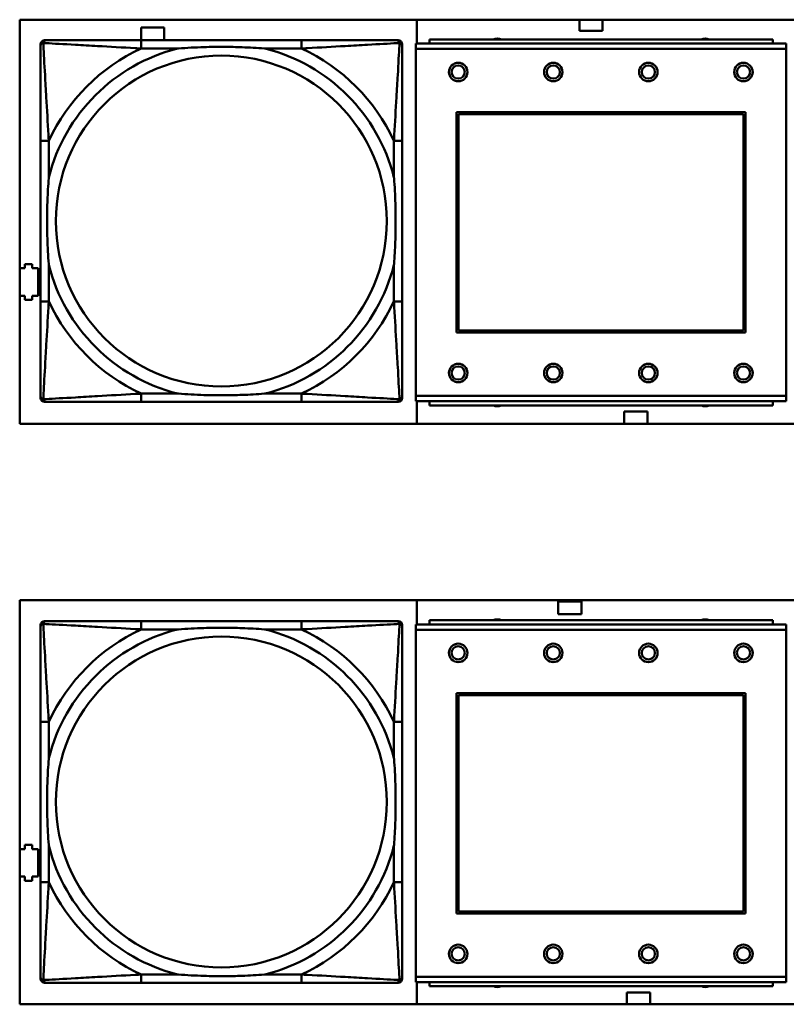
# Model space of a CAD drawing. Header units: inches. Extents: x 7.4 to 53, y 27.5 to 52.4.
# Tile 105 of 128: x 48.9 to 50.4, y 32.4 to 34.2. Entities that reach past the tile are written whole.
import ezdxf

# ---------------------------------------------------------------- set-up
doc = ezdxf.new("R2010")
doc.units = ezdxf.units.IN
doc.header["$MEASUREMENT"] = 0
doc.layers.add('Visible Edges(ANSI)', color=7, linetype='Continuous', lineweight=50)
doc.layers.add('Visible Tangent Edges(ANSI)', color=7, linetype='Continuous', lineweight=50)

msp = doc.modelspace()

# ---------------------------------------------------------------- linework, layer by layer
at = {"layer": 'Visible Edges(ANSI)'}
for p, q in [((48.9296, 33.4712), (48.9296, 34.2363)), ((48.9296, 34.2363), (51.1347, 34.2363)), ((49.6812, 34.1909), (49.6812, 34.2363)), ((49.9892, 34.2153), (49.9892, 34.2363)), ((50.0332, 34.2363), (50.0332, 34.2153)), ((49.1594, 34.1976), (49.1594, 34.2216)), ((49.1594, 34.2216), (49.2034, 34.2216)), ((49.2034, 34.2216), (49.2034, 34.1976)), ((50.0332, 34.2153), (49.9892, 34.2153)), ((48.9768, 34.1974), (48.9807, 34.1974)), ((49.2034, 34.1976), (49.1594, 34.1976)), ((49.4634, 34.1974), (49.1595, 34.1974)), ((49.6421, 34.1974), (49.6461, 34.1974)), ((50.3553, 34.1989), (49.7053, 34.1989)), ((49.7053, 34.1909), (49.7053, 34.1989)), ((50.3553, 34.1989), (50.3553, 34.1909)), ((48.9689, 33.5202), (48.9689, 34.1895)), ((49.654, 34.1895), (49.654, 34.1856)), ((50.3808, 34.1909), (49.6798, 34.1909)), ((49.6798, 34.1809), (49.6798, 34.1909)), ((49.6798, 34.1809), (49.6798, 33.5239)), ((50.3808, 34.1909), (50.3808, 34.1809)), ((50.3808, 33.5239), (50.3808, 34.1809)), ((49.7568, 33.6439), (49.7568, 34.0609)), ((49.7568, 34.0609), (50.3038, 34.0609)), ((49.7604, 34.0573), (50.3002, 34.0573)), ((49.7604, 33.6475), (49.7604, 34.0573)), ((50.3002, 34.0573), (50.3002, 33.6475)), ((50.3038, 34.0609), (50.3038, 33.6439)), ((48.9689, 34.0069), (48.9689, 33.7029)), ((49.654, 33.7029), (49.654, 34.0069)), ((48.9394, 33.7656), (48.9394, 33.7736)), ((48.9394, 33.7736), (48.9534, 33.7736)), ((48.9534, 33.7736), (48.9534, 33.7656)), ((48.9296, 33.7656), (48.9394, 33.7656)), ((48.9534, 33.7656), (48.9644, 33.7656)), ((48.9644, 33.7656), (48.9644, 33.7136)), ((48.9394, 33.7136), (48.9296, 33.7136)), ((48.9394, 33.7056), (48.9394, 33.7136)), ((48.9644, 33.7136), (48.9534, 33.7136)), ((48.9534, 33.7136), (48.9534, 33.7056)), ((48.9534, 33.7056), (48.9394, 33.7056)), ((50.3038, 33.6439), (49.7568, 33.6439)), ((50.3002, 33.6475), (49.7604, 33.6475)), ((49.6461, 33.5124), (48.9768, 33.5124)), ((49.1595, 33.5124), (49.4634, 33.5124)), ((49.654, 33.5242), (49.654, 33.5202)), ((49.6798, 33.5139), (49.6798, 33.5239)), ((49.6798, 33.5139), (50.3808, 33.5139)), ((49.6812, 33.4712), (49.6812, 33.5139)), ((49.7053, 33.5139), (49.7053, 33.5059)), ((50.3553, 33.5059), (50.3553, 33.5139)), ((50.3808, 33.5239), (50.3808, 33.5139)), ((50.3553, 33.5059), (49.7053, 33.5059)), ((50.0742, 33.4943), (50.1182, 33.4943)), ((50.0742, 33.4712), (50.0742, 33.4943)), ((50.1182, 33.4943), (50.1182, 33.4712)), ((51.1347, 33.4712), (48.9296, 33.4712)), ((48.9296, 32.3717), (48.9296, 33.1367)), ((48.9296, 33.1367), (51.1347, 33.1367)), ((49.6812, 33.0909), (49.6812, 33.1367)), ((49.9492, 33.1103), (49.9492, 33.1343)), ((49.9492, 33.1343), (49.9932, 33.1343)), ((49.9932, 33.1343), (49.9932, 33.1103)), ((48.9768, 33.0974), (48.9807, 33.0974)), ((49.4634, 33.0974), (49.1595, 33.0974)), ((49.6421, 33.0974), (49.6461, 33.0974)), ((50.3553, 33.0989), (49.7053, 33.0989)), ((49.7053, 33.0909), (49.7053, 33.0989)), ((49.9932, 33.1103), (49.9492, 33.1103)), ((50.3553, 33.0989), (50.3553, 33.0909)), ((48.9689, 32.4202), (48.9689, 33.0895)), ((49.654, 33.0895), (49.654, 33.0856)), ((50.3808, 33.0909), (49.6798, 33.0909)), ((49.6798, 33.0809), (49.6798, 33.0909)), ((49.6798, 33.0809), (49.6798, 32.4239)), ((50.3808, 33.0909), (50.3808, 33.0809)), ((50.3808, 32.4239), (50.3808, 33.0809)), ((49.7568, 32.5439), (49.7568, 32.9609)), ((49.7568, 32.9609), (50.3038, 32.9609)), ((49.7604, 32.9573), (50.3002, 32.9573)), ((49.7604, 32.5475), (49.7604, 32.9573)), ((50.3002, 32.9573), (50.3002, 32.5475)), ((50.3038, 32.9609), (50.3038, 32.5439)), ((48.9689, 32.9069), (48.9689, 32.6029)), ((49.654, 32.6029), (49.654, 32.9069)), ((48.9394, 32.6656), (48.9394, 32.6736)), ((48.9394, 32.6736), (48.9534, 32.6736)), ((48.9534, 32.6736), (48.9534, 32.6656)), ((48.9296, 32.6656), (48.9394, 32.6656)), ((48.9534, 32.6656), (48.9644, 32.6656)), ((48.9644, 32.6656), (48.9644, 32.6136)), ((48.9394, 32.6136), (48.9296, 32.6136)), ((48.9394, 32.6056), (48.9394, 32.6136)), ((48.9644, 32.6136), (48.9534, 32.6136)), ((48.9534, 32.6136), (48.9534, 32.6056)), ((48.9534, 32.6056), (48.9394, 32.6056)), ((50.3038, 32.5439), (49.7568, 32.5439)), ((50.3002, 32.5475), (49.7604, 32.5475)), ((49.6461, 32.4124), (48.9768, 32.4124)), ((49.1595, 32.4124), (49.4634, 32.4124)), ((49.654, 32.4242), (49.654, 32.4202)), ((49.6798, 32.4139), (49.6798, 32.4239)), ((49.6798, 32.4139), (50.3808, 32.4139)), ((49.6812, 32.3717), (49.6812, 32.4139)), ((49.7053, 32.4139), (49.7053, 32.4059)), ((50.3553, 32.4059), (50.3553, 32.4139)), ((50.3808, 32.4239), (50.3808, 32.4139)), ((50.3553, 32.4059), (49.7053, 32.4059)), ((50.0792, 32.3943), (50.1232, 32.3943)), ((50.0792, 32.3717), (50.0792, 32.3943)), ((50.1232, 32.3943), (50.1232, 32.3717)), ((51.1347, 32.3717), (48.9296, 32.3717))]:
    msp.add_line(p, q, dxfattribs=at)
for centre, radius in [((49.7598, 34.1372), 0.0175), ((49.7598, 34.1372), 0.0125), ((49.9398, 34.1372), 0.0175), ((49.9398, 34.1372), 0.0125), ((50.1198, 34.1372), 0.0175), ((50.1198, 34.1372), 0.0125), ((50.2998, 34.1372), 0.0175), ((50.2998, 34.1372), 0.0125), ((49.7598, 33.5672), 0.0175), ((49.9398, 33.5672), 0.0175), ((50.1198, 33.5672), 0.0175), ((50.2998, 33.5672), 0.0175), ((49.7598, 33.5672), 0.0125), ((49.9398, 33.5672), 0.0125), ((50.1198, 33.5672), 0.0125), ((50.2998, 33.5672), 0.0125), ((49.7598, 33.0372), 0.0175), ((49.7598, 33.0372), 0.0125), ((49.9398, 33.0372), 0.0175), ((49.9398, 33.0372), 0.0125), ((50.1198, 33.0372), 0.0175), ((50.1198, 33.0372), 0.0125), ((50.2998, 33.0372), 0.0175), ((50.2998, 33.0372), 0.0125), ((49.7598, 32.4672), 0.0175), ((49.9398, 32.4672), 0.0175), ((50.1198, 32.4672), 0.0175), ((50.2998, 32.4672), 0.0175), ((49.7598, 32.4672), 0.0125), ((49.9398, 32.4672), 0.0125), ((50.1198, 32.4672), 0.0125), ((50.2998, 32.4672), 0.0125)]:
    msp.add_circle(centre, radius, dxfattribs=at)
for centre, radius, start, end in [((48.9768, 34.1895), 0.00787, 90, 180), ((48.9807, 34.1856), 0.0118, 90, 180), ((49.6421, 34.1856), 0.0118, 0, 90), ((49.6461, 34.1895), 0.00787, 0, 90), ((49.8337, 34.1832), 0.0175, 63.5005, 116.4995), ((50.2274, 34.1832), 0.0175, 63.5005, 116.4995), ((48.9807, 33.5242), 0.0118, 180, 270), ((48.9768, 33.5202), 0.00787, 180, 270), ((49.6421, 33.5242), 0.0118, 270, 360), ((49.6461, 33.5202), 0.00787, 270, 0), ((49.8337, 33.5218), 0.0175, 245.4758, 294.5242), ((50.2274, 33.5218), 0.0175, 245.4758, 294.5242), ((48.9768, 33.0895), 0.00787, 90, 180), ((48.9807, 33.0856), 0.0118, 90, 180), ((49.6421, 33.0856), 0.0118, 0, 90), ((49.6461, 33.0895), 0.00787, 0, 90), ((49.8337, 33.0832), 0.0175, 63.5005, 116.4995), ((50.2274, 33.0832), 0.0175, 63.5005, 116.4995), ((48.9807, 32.4242), 0.0118, 180, 270), ((48.9768, 32.4202), 0.00787, 180, 270), ((49.6421, 32.4242), 0.0118, 270, 360), ((49.6461, 32.4202), 0.00787, 270, 0), ((49.8337, 32.4218), 0.0175, 245.4758, 294.5242), ((50.2274, 32.4218), 0.0175, 245.4758, 294.5242)]:
    msp.add_arc(centre, radius, start, end, dxfattribs=at)
for points, knots in [([(49.1595, 34.1974), (49.1559, 34.1974), (49.1523, 34.1974), (49.1487, 34.1974), (49.1155, 34.1974), (49.0818, 34.1974), (49.0509, 34.1974), (49.024, 34.1974), (48.9985, 34.1974), (48.985, 34.1974), (48.9834, 34.1974), (48.982, 34.1974), (48.9807, 34.1974)], [0, 0, 0, 0, 0.0272471, 0.0272471, 0.0272471, 0.2790553, 0.2790553, 0.2790553, 0.4988354, 0.4988354, 0.4988354, 0.5252205, 0.5252205, 0.5252205, 0.5252205]), ([(49.6421, 34.1974), (49.6273, 34.1974), (49.5857, 34.1974), (49.545, 34.1974), (49.5185, 34.1974), (49.4906, 34.1974), (49.4634, 34.1974)], [-0.5252205, -0.5252205, -0.5252205, -0.5252205, -0.20743, -0.20743, -0.20743, 0, 0, 0, 0]), ([(48.9689, 34.1856), (48.9689, 34.1707), (48.9689, 34.1291), (48.9689, 34.0885), (48.9689, 34.0619), (48.9689, 34.0341), (48.9689, 34.0069)], [-0.5252205, -0.5252205, -0.5252205, -0.5252205, -0.20743, -0.20743, -0.20743, 0, 0, 0, 0]), ([(49.2287, 34.1817), (49.2291, 34.1817), (49.2296, 34.1817), (49.2461, 34.183), (49.2621, 34.1838), (49.2851, 34.1845), (49.2918, 34.1847), (49.301, 34.1848), (49.3034, 34.1848), (49.3075, 34.1848), (49.3091, 34.1848), (49.3123, 34.1848), (49.3138, 34.1848), (49.3173, 34.1848), (49.3194, 34.1848), (49.3256, 34.1848), (49.3297, 34.1847), (49.3394, 34.1845), (49.345, 34.1843), (49.3648, 34.1836), (49.3788, 34.1828), (49.3933, 34.1817), (49.3938, 34.1817), (49.3942, 34.1817)], [-0.416114, -0.416114, -0.416114, -0.416114, -0.4127691, -0.4127691, -0.2896446, -0.2896446, -0.2388934, -0.2388934, -0.2201881, -0.2201881, -0.2080204, -0.2080204, -0.196499, -0.196499, -0.1809939, -0.1809939, -0.149741, -0.149741, -0.1073162, -0.1073162, 0, 0, 0.0033356, 0.0033356, 0.0033356, 0.0033356]), ([(49.654, 34.0069), (49.654, 34.0104), (49.654, 34.014), (49.654, 34.0176), (49.654, 34.0508), (49.654, 34.0845), (49.654, 34.1154), (49.654, 34.1423), (49.654, 34.1679), (49.654, 34.1813), (49.654, 34.1829), (49.654, 34.1844), (49.654, 34.1856)], [0, 0, 0, 0, 0.0272471, 0.0272471, 0.0272471, 0.2790553, 0.2790553, 0.2790553, 0.4988354, 0.4988354, 0.4988354, 0.5252205, 0.5252205, 0.5252205, 0.5252205]), ([(48.9847, 33.7721), (48.9846, 33.7726), (48.9846, 33.773), (48.9834, 33.7895), (48.9825, 33.8056), (48.9818, 33.8285), (48.9817, 33.8352), (48.9815, 33.8444), (48.9815, 33.8469), (48.9815, 33.851), (48.9815, 33.8526), (48.9815, 33.8557), (48.9815, 33.8572), (48.9815, 33.8608), (48.9815, 33.8628), (48.9816, 33.869), (48.9816, 33.8732), (48.9818, 33.8829), (48.982, 33.8885), (48.9827, 33.9082), (48.9835, 33.9223), (48.9846, 33.9368), (48.9846, 33.9372), (48.9847, 33.9376)], [-0.416114, -0.416114, -0.416114, -0.416114, -0.4127691, -0.4127691, -0.2896446, -0.2896446, -0.2388934, -0.2388934, -0.2201881, -0.2201881, -0.2080204, -0.2080204, -0.196499, -0.196499, -0.1809939, -0.1809939, -0.149741, -0.149741, -0.1073162, -0.1073162, 0, 0, 0.0033356, 0.0033356, 0.0033356, 0.0033356]), ([(49.6382, 33.9376), (49.6382, 33.9372), (49.6383, 33.9368), (49.6395, 33.9203), (49.6404, 33.9042), (49.6411, 33.8812), (49.6412, 33.8745), (49.6413, 33.8654), (49.6414, 33.8629), (49.6414, 33.8588), (49.6414, 33.8572), (49.6414, 33.8541), (49.6414, 33.8526), (49.6414, 33.849), (49.6414, 33.8469), (49.6413, 33.8408), (49.6412, 33.8366), (49.641, 33.8269), (49.6409, 33.8213), (49.6402, 33.8015), (49.6394, 33.7875), (49.6383, 33.773), (49.6382, 33.7726), (49.6382, 33.7721)], [-0.416114, -0.416114, -0.416114, -0.416114, -0.4127691, -0.4127691, -0.2896446, -0.2896446, -0.2388934, -0.2388934, -0.2201881, -0.2201881, -0.2080204, -0.2080204, -0.196499, -0.196499, -0.1809939, -0.1809939, -0.149741, -0.149741, -0.1073162, -0.1073162, 0, 0, 0.0033356, 0.0033356, 0.0033356, 0.0033356]), ([(48.9689, 33.7029), (48.9689, 33.6757), (48.9689, 33.6479), (48.9689, 33.6213), (48.9689, 33.5807), (48.9689, 33.5391), (48.9689, 33.5242)], [3.9382945, 3.9382945, 3.9382945, 3.9382945, 4.1457245, 4.1457245, 4.1457245, 4.463515, 4.463515, 4.463515, 4.463515]), ([(49.654, 33.5242), (49.654, 33.5391), (49.654, 33.5807), (49.654, 33.6213), (49.654, 33.6479), (49.654, 33.6757), (49.654, 33.7029)], [-0.5252205, -0.5252205, -0.5252205, -0.5252205, -0.20743, -0.20743, -0.20743, 0, 0, 0, 0]), ([(49.3942, 33.5281), (49.3938, 33.5281), (49.3933, 33.5281), (49.3788, 33.527), (49.3648, 33.5262), (49.345, 33.5255), (49.3394, 33.5253), (49.3297, 33.5251), (49.3256, 33.525), (49.3194, 33.525), (49.3173, 33.525), (49.3138, 33.525), (49.3123, 33.5249), (49.3091, 33.525), (49.3075, 33.525), (49.3034, 33.525), (49.301, 33.525), (49.2918, 33.5251), (49.2851, 33.5253), (49.2621, 33.526), (49.2461, 33.5268), (49.2296, 33.5281), (49.2291, 33.5281), (49.2287, 33.5281)], [-0.4149464, -0.4149464, -0.4149464, -0.4149464, -0.41162, -0.41162, -0.3046026, -0.3046026, -0.2622958, -0.2622958, -0.23113, -0.23113, -0.215668, -0.215668, -0.2041787, -0.2041787, -0.1920448, -0.1920448, -0.1733916, -0.1733916, -0.1227817, -0.1227817, 0, 0, 0.0033356, 0.0033356, 0.0033356, 0.0033356]), ([(48.9807, 33.5124), (48.9956, 33.5124), (49.0372, 33.5124), (49.0779, 33.5124), (49.1044, 33.5124), (49.1323, 33.5124), (49.1595, 33.5124)], [-0.5252205, -0.5252205, -0.5252205, -0.5252205, -0.20743, -0.20743, -0.20743, 0, 0, 0, 0]), ([(49.4634, 33.5124), (49.4906, 33.5124), (49.5185, 33.5124), (49.545, 33.5124), (49.5857, 33.5124), (49.6273, 33.5124), (49.6421, 33.5124)], [3.9382945, 3.9382945, 3.9382945, 3.9382945, 4.1457245, 4.1457245, 4.1457245, 4.463515, 4.463515, 4.463515, 4.463515]), ([(49.1595, 33.0974), (49.1559, 33.0974), (49.1523, 33.0974), (49.1487, 33.0974), (49.1155, 33.0974), (49.0818, 33.0974), (49.0509, 33.0974), (49.024, 33.0974), (48.9985, 33.0974), (48.985, 33.0974), (48.9834, 33.0974), (48.982, 33.0974), (48.9807, 33.0974)], [0, 0, 0, 0, 0.0272471, 0.0272471, 0.0272471, 0.2790553, 0.2790553, 0.2790553, 0.4988354, 0.4988354, 0.4988354, 0.5252205, 0.5252205, 0.5252205, 0.5252205]), ([(49.6421, 33.0974), (49.6273, 33.0974), (49.5857, 33.0974), (49.545, 33.0974), (49.5185, 33.0974), (49.4906, 33.0974), (49.4634, 33.0974)], [-0.5252205, -0.5252205, -0.5252205, -0.5252205, -0.20743, -0.20743, -0.20743, 0, 0, 0, 0]), ([(48.9689, 33.0856), (48.9689, 33.0707), (48.9689, 33.0291), (48.9689, 32.9885), (48.9689, 32.9619), (48.9689, 32.9341), (48.9689, 32.9069)], [-0.5252205, -0.5252205, -0.5252205, -0.5252205, -0.20743, -0.20743, -0.20743, 0, 0, 0, 0]), ([(49.2287, 33.0817), (49.2291, 33.0817), (49.2296, 33.0817), (49.2461, 33.083), (49.2621, 33.0838), (49.2851, 33.0845), (49.2918, 33.0847), (49.301, 33.0848), (49.3034, 33.0848), (49.3075, 33.0848), (49.3091, 33.0848), (49.3123, 33.0848), (49.3138, 33.0848), (49.3173, 33.0848), (49.3194, 33.0848), (49.3256, 33.0848), (49.3297, 33.0847), (49.3394, 33.0845), (49.345, 33.0843), (49.3648, 33.0836), (49.3788, 33.0828), (49.3933, 33.0817), (49.3938, 33.0817), (49.3942, 33.0817)], [-0.416114, -0.416114, -0.416114, -0.416114, -0.4127691, -0.4127691, -0.2896446, -0.2896446, -0.2388934, -0.2388934, -0.2201881, -0.2201881, -0.2080204, -0.2080204, -0.196499, -0.196499, -0.1809939, -0.1809939, -0.149741, -0.149741, -0.1073162, -0.1073162, 0, 0, 0.0033356, 0.0033356, 0.0033356, 0.0033356]), ([(49.654, 32.9069), (49.654, 32.9104), (49.654, 32.914), (49.654, 32.9176), (49.654, 32.9508), (49.654, 32.9845), (49.654, 33.0154), (49.654, 33.0423), (49.654, 33.0679), (49.654, 33.0813), (49.654, 33.0829), (49.654, 33.0844), (49.654, 33.0856)], [0, 0, 0, 0, 0.0272471, 0.0272471, 0.0272471, 0.2790553, 0.2790553, 0.2790553, 0.4988354, 0.4988354, 0.4988354, 0.5252205, 0.5252205, 0.5252205, 0.5252205]), ([(48.9847, 32.6721), (48.9846, 32.6726), (48.9846, 32.673), (48.9834, 32.6895), (48.9825, 32.7056), (48.9818, 32.7285), (48.9817, 32.7352), (48.9815, 32.7444), (48.9815, 32.7469), (48.9815, 32.751), (48.9815, 32.7526), (48.9815, 32.7557), (48.9815, 32.7572), (48.9815, 32.7608), (48.9815, 32.7628), (48.9816, 32.769), (48.9816, 32.7732), (48.9818, 32.7829), (48.982, 32.7885), (48.9827, 32.8082), (48.9835, 32.8223), (48.9846, 32.8368), (48.9846, 32.8372), (48.9847, 32.8376)], [-0.416114, -0.416114, -0.416114, -0.416114, -0.4127691, -0.4127691, -0.2896446, -0.2896446, -0.2388934, -0.2388934, -0.2201881, -0.2201881, -0.2080204, -0.2080204, -0.196499, -0.196499, -0.1809939, -0.1809939, -0.149741, -0.149741, -0.1073162, -0.1073162, 0, 0, 0.0033356, 0.0033356, 0.0033356, 0.0033356]), ([(49.6382, 32.8376), (49.6382, 32.8372), (49.6383, 32.8368), (49.6395, 32.8203), (49.6404, 32.8042), (49.6411, 32.7812), (49.6412, 32.7745), (49.6413, 32.7654), (49.6414, 32.7629), (49.6414, 32.7588), (49.6414, 32.7572), (49.6414, 32.7541), (49.6414, 32.7526), (49.6414, 32.749), (49.6414, 32.7469), (49.6413, 32.7408), (49.6412, 32.7366), (49.641, 32.7269), (49.6409, 32.7213), (49.6402, 32.7015), (49.6394, 32.6875), (49.6383, 32.673), (49.6382, 32.6726), (49.6382, 32.6721)], [-0.416114, -0.416114, -0.416114, -0.416114, -0.4127691, -0.4127691, -0.2896446, -0.2896446, -0.2388934, -0.2388934, -0.2201881, -0.2201881, -0.2080204, -0.2080204, -0.196499, -0.196499, -0.1809939, -0.1809939, -0.149741, -0.149741, -0.1073162, -0.1073162, 0, 0, 0.0033356, 0.0033356, 0.0033356, 0.0033356]), ([(48.9689, 32.6029), (48.9689, 32.5757), (48.9689, 32.5479), (48.9689, 32.5213), (48.9689, 32.4807), (48.9689, 32.4391), (48.9689, 32.4242)], [3.9382945, 3.9382945, 3.9382945, 3.9382945, 4.1457245, 4.1457245, 4.1457245, 4.463515, 4.463515, 4.463515, 4.463515]), ([(49.654, 32.4242), (49.654, 32.4391), (49.654, 32.4807), (49.654, 32.5213), (49.654, 32.5479), (49.654, 32.5757), (49.654, 32.6029)], [-0.5252205, -0.5252205, -0.5252205, -0.5252205, -0.20743, -0.20743, -0.20743, 0, 0, 0, 0]), ([(49.3942, 32.4281), (49.3938, 32.4281), (49.3933, 32.4281), (49.3788, 32.427), (49.3648, 32.4262), (49.345, 32.4255), (49.3394, 32.4253), (49.3297, 32.4251), (49.3256, 32.425), (49.3194, 32.425), (49.3173, 32.425), (49.3138, 32.425), (49.3123, 32.4249), (49.3091, 32.425), (49.3075, 32.425), (49.3034, 32.425), (49.301, 32.425), (49.2918, 32.4251), (49.2851, 32.4253), (49.2621, 32.426), (49.2461, 32.4268), (49.2296, 32.4281), (49.2291, 32.4281), (49.2287, 32.4281)], [-0.4149464, -0.4149464, -0.4149464, -0.4149464, -0.41162, -0.41162, -0.3046026, -0.3046026, -0.2622958, -0.2622958, -0.23113, -0.23113, -0.215668, -0.215668, -0.2041787, -0.2041787, -0.1920448, -0.1920448, -0.1733916, -0.1733916, -0.1227817, -0.1227817, 0, 0, 0.0033356, 0.0033356, 0.0033356, 0.0033356]), ([(48.9807, 32.4124), (48.9956, 32.4124), (49.0372, 32.4124), (49.0779, 32.4124), (49.1044, 32.4124), (49.1323, 32.4124), (49.1595, 32.4124)], [-0.5252205, -0.5252205, -0.5252205, -0.5252205, -0.20743, -0.20743, -0.20743, 0, 0, 0, 0]), ([(49.4634, 32.4124), (49.4906, 32.4124), (49.5185, 32.4124), (49.545, 32.4124), (49.5857, 32.4124), (49.6273, 32.4124), (49.6421, 32.4124)], [3.9382945, 3.9382945, 3.9382945, 3.9382945, 4.1457245, 4.1457245, 4.1457245, 4.463515, 4.463515, 4.463515, 4.463515])]:
    msp.add_open_spline(points, degree=3, knots=knots, dxfattribs=at)
at = {"layer": 'Visible Tangent Edges(ANSI)'}
for p, q in [((49.1595, 34.1974), (49.1595, 34.1817)), ((49.4634, 34.1974), (49.4634, 34.1817)), ((49.1595, 34.1817), (49.2287, 34.1817)), ((49.3942, 34.1817), (49.4634, 34.1817)), ((49.6798, 34.1809), (50.3808, 34.1809)), ((48.9847, 34.0069), (48.9689, 34.0069)), ((48.9847, 33.9376), (48.9847, 34.0069)), ((49.654, 34.0069), (49.6382, 34.0069)), ((49.6382, 34.0069), (49.6382, 33.9376)), ((48.9847, 33.7029), (48.9847, 33.7721)), ((49.6382, 33.7721), (49.6382, 33.7029)), ((48.9847, 33.7029), (48.9689, 33.7029)), ((49.654, 33.7029), (49.6382, 33.7029)), ((49.1595, 33.5281), (49.1595, 33.5124)), ((49.2287, 33.5281), (49.1595, 33.5281)), ((49.4634, 33.5281), (49.3942, 33.5281)), ((49.4634, 33.5281), (49.4634, 33.5124)), ((50.3808, 33.5239), (49.6798, 33.5239)), ((49.1595, 33.0974), (49.1595, 33.0817)), ((49.4634, 33.0974), (49.4634, 33.0817)), ((49.1595, 33.0817), (49.2287, 33.0817)), ((49.3942, 33.0817), (49.4634, 33.0817)), ((49.6798, 33.0809), (50.3808, 33.0809)), ((48.9847, 32.9069), (48.9689, 32.9069)), ((48.9847, 32.8376), (48.9847, 32.9069)), ((49.654, 32.9069), (49.6382, 32.9069)), ((49.6382, 32.9069), (49.6382, 32.8376)), ((48.9847, 32.6029), (48.9847, 32.6721)), ((49.6382, 32.6721), (49.6382, 32.6029)), ((48.9847, 32.6029), (48.9689, 32.6029)), ((49.654, 32.6029), (49.6382, 32.6029)), ((49.1595, 32.4281), (49.1595, 32.4124)), ((49.2287, 32.4281), (49.1595, 32.4281)), ((49.4634, 32.4281), (49.3942, 32.4281)), ((49.4634, 32.4281), (49.4634, 32.4124)), ((50.3808, 32.4239), (49.6798, 32.4239))]:
    msp.add_line(p, q, dxfattribs=at)
for centre in [(49.3114, 33.8549), (49.3114, 32.7549)]:
    msp.add_circle(centre, 0.3133, dxfattribs=at)
for centre, radius, start, end in [((49.3114, 33.8549), 0.3371, 104.2103, 165.7897), ((49.3114, 33.8549), 0.3604, 114.9407, 155.0593), ((49.3114, 33.8549), 0.3371, 14.2103, 75.7897), ((49.3114, 33.8549), 0.3604, 24.9407, 65.0593), ((49.3114, 33.8549), 0.3371, 194.2103, 255.7897), ((49.3114, 33.8549), 0.3371, 284.2103, 345.7897), ((49.3114, 33.8549), 0.3604, 204.9407, 245.0593), ((49.3114, 33.8549), 0.3604, 294.9407, 335.0593), ((49.3114, 32.7549), 0.3371, 104.2103, 165.7897), ((49.3114, 32.7549), 0.3604, 114.9407, 155.0593), ((49.3114, 32.7549), 0.3371, 14.2103, 75.7897), ((49.3114, 32.7549), 0.3604, 24.9407, 65.0593), ((49.3114, 32.7549), 0.3371, 194.2103, 255.7897), ((49.3114, 32.7549), 0.3371, 284.2103, 345.7897), ((49.3114, 32.7549), 0.3604, 204.9407, 245.0593), ((49.3114, 32.7549), 0.3604, 294.9407, 335.0593)]:
    msp.add_arc(centre, radius, start, end, dxfattribs=at)
for points, knots in [([(48.9742, 34.1921), (48.9744, 34.1927), (48.9746, 34.1932), (48.9751, 34.1943), (48.9755, 34.1948), (48.9761, 34.1955), (48.9763, 34.1958), (48.9767, 34.1961), (48.9769, 34.1962), (48.9773, 34.1965), (48.9775, 34.1966), (48.9781, 34.1969), (48.9786, 34.1971), (48.9796, 34.1973), (48.9801, 34.1974), (48.9807, 34.1974)], [-0.00012419, -0.00012419, -0.00012419, -0.00012419, 0.00449537, 0.00449537, 0.00977487, 0.00977487, 0.01307456, 0.01307456, 0.0147244, 0.0147244, 0.01736415, 0.01736415, 0.02158775, 0.02158775, 0.02627331, 0.02627331, 0.02627331, 0.02627331]), ([(49.6421, 34.1974), (49.6428, 34.1974), (49.6433, 34.1973), (49.6443, 34.1971), (49.6447, 34.1969), (49.6454, 34.1966), (49.6456, 34.1965), (49.646, 34.1962), (49.6462, 34.1961), (49.6466, 34.1958), (49.6468, 34.1955), (49.6474, 34.1948), (49.6478, 34.1943), (49.6483, 34.1932), (49.6485, 34.1927), (49.6487, 34.1921)], [-0.02627331, -0.02627331, -0.02627331, -0.02627331, -0.02158775, -0.02158775, -0.01736415, -0.01736415, -0.0147244, -0.0147244, -0.01307456, -0.01307456, -0.00977487, -0.00977487, -0.00449537, -0.00449537, 0.00012419, 0.00012419, 0.00012419, 0.00012419]), ([(48.9689, 34.1856), (48.9689, 34.1862), (48.969, 34.1868), (48.9692, 34.1878), (48.9694, 34.1882), (48.9697, 34.1888), (48.9699, 34.1891), (48.9701, 34.1895), (48.9702, 34.1896), (48.9706, 34.19), (48.9708, 34.1903), (48.9715, 34.1909), (48.972, 34.1912), (48.9731, 34.1917), (48.9736, 34.192), (48.9742, 34.1921)], [-0.02627331, -0.02627331, -0.02627331, -0.02627331, -0.02158775, -0.02158775, -0.01736415, -0.01736415, -0.0147244, -0.0147244, -0.01307456, -0.01307456, -0.00977487, -0.00977487, -0.00449537, -0.00449537, 0.00012419, 0.00012419, 0.00012419, 0.00012419]), ([(48.9847, 34.0069), (48.9845, 34.0106), (48.9843, 34.0144), (48.9827, 34.0417), (48.9813, 34.0659), (48.9791, 34.1038), (48.9783, 34.1178), (48.9763, 34.153), (48.9752, 34.1732), (48.9744, 34.1886), (48.9743, 34.1904), (48.9742, 34.1921)], [0, 0, 0, 0, 0.0278591, 0.0278591, 0.201273, 0.201273, 0.3066357, 0.3066357, 0.475216, 0.475216, 0.5007189, 0.5007189, 0.5007189, 0.5007189]), ([(48.9742, 34.1921), (48.9759, 34.192), (48.9777, 34.1919), (48.9932, 34.1911), (49.0133, 34.19), (49.0485, 34.188), (49.0626, 34.1872), (49.1004, 34.185), (49.1246, 34.1836), (49.152, 34.1821), (49.1557, 34.1819), (49.1595, 34.1817)], [-0.5007189, -0.5007189, -0.5007189, -0.5007189, -0.475216, -0.475216, -0.3066357, -0.3066357, -0.201273, -0.201273, -0.0278591, -0.0278591, 0, 0, 0, 0]), ([(49.4634, 34.1817), (49.4672, 34.1819), (49.4709, 34.1821), (49.4983, 34.1836), (49.5225, 34.185), (49.5603, 34.1872), (49.5744, 34.188), (49.6096, 34.19), (49.6297, 34.1911), (49.6451, 34.1919), (49.647, 34.192), (49.6487, 34.1921)], [0, 0, 0, 0, 0.0278591, 0.0278591, 0.201273, 0.201273, 0.3066357, 0.3066357, 0.475216, 0.475216, 0.5007189, 0.5007189, 0.5007189, 0.5007189]), ([(49.6487, 34.1921), (49.6486, 34.1904), (49.6485, 34.1886), (49.6477, 34.1732), (49.6466, 34.153), (49.6446, 34.1178), (49.6438, 34.1038), (49.6416, 34.0659), (49.6401, 34.0417), (49.6386, 34.0144), (49.6384, 34.0106), (49.6382, 34.0069)], [-0.5007189, -0.5007189, -0.5007189, -0.5007189, -0.475216, -0.475216, -0.3066357, -0.3066357, -0.201273, -0.201273, -0.0278591, -0.0278591, 0, 0, 0, 0]), ([(49.6487, 34.1921), (49.6493, 34.192), (49.6498, 34.1917), (49.6508, 34.1912), (49.6513, 34.1909), (49.6521, 34.1903), (49.6523, 34.19), (49.6526, 34.1896), (49.6527, 34.1895), (49.653, 34.1891), (49.6531, 34.1888), (49.6535, 34.1882), (49.6536, 34.1878), (49.6539, 34.1868), (49.654, 34.1862), (49.654, 34.1856)], [-0.00012419, -0.00012419, -0.00012419, -0.00012419, 0.00449537, 0.00449537, 0.00977487, 0.00977487, 0.01307456, 0.01307456, 0.0147244, 0.0147244, 0.01736415, 0.01736415, 0.02158775, 0.02158775, 0.02627331, 0.02627331, 0.02627331, 0.02627331]), ([(48.9742, 33.5177), (48.9743, 33.5194), (48.9744, 33.5212), (48.9752, 33.5366), (48.9763, 33.5567), (48.9783, 33.592), (48.9791, 33.606), (48.9813, 33.6439), (48.9827, 33.6681), (48.9843, 33.6954), (48.9845, 33.6992), (48.9847, 33.7029)], [-4.4390134, -4.4390134, -4.4390134, -4.4390134, -4.4135105, -4.4135105, -4.2449302, -4.2449302, -4.1395675, -4.1395675, -3.9661536, -3.9661536, -3.9382945, -3.9382945, -3.9382945, -3.9382945]), ([(49.6382, 33.7029), (49.6384, 33.6992), (49.6386, 33.6954), (49.6401, 33.6681), (49.6416, 33.6439), (49.6438, 33.606), (49.6446, 33.592), (49.6466, 33.5567), (49.6477, 33.5366), (49.6485, 33.5212), (49.6486, 33.5194), (49.6487, 33.5177)], [0, 0, 0, 0, 0.0278591, 0.0278591, 0.201273, 0.201273, 0.3066357, 0.3066357, 0.475216, 0.475216, 0.5007189, 0.5007189, 0.5007189, 0.5007189]), ([(49.1595, 33.5281), (49.1557, 33.5279), (49.152, 33.5277), (49.1246, 33.5262), (49.1004, 33.5248), (49.0626, 33.5226), (49.0485, 33.5217), (49.0133, 33.5197), (48.9932, 33.5187), (48.9777, 33.5178), (48.9759, 33.5178), (48.9742, 33.5177)], [0, 0, 0, 0, 0.0278591, 0.0278591, 0.201273, 0.201273, 0.3066357, 0.3066357, 0.475216, 0.475216, 0.5007189, 0.5007189, 0.5007189, 0.5007189]), ([(49.6487, 33.5177), (49.647, 33.5178), (49.6451, 33.5178), (49.6297, 33.5187), (49.6096, 33.5197), (49.5744, 33.5217), (49.5603, 33.5226), (49.5225, 33.5248), (49.4983, 33.5262), (49.4709, 33.5277), (49.4672, 33.5279), (49.4634, 33.5281)], [-4.4390134, -4.4390134, -4.4390134, -4.4390134, -4.4135105, -4.4135105, -4.2449302, -4.2449302, -4.1395675, -4.1395675, -3.9661536, -3.9661536, -3.9382945, -3.9382945, -3.9382945, -3.9382945]), ([(48.9742, 33.5177), (48.9736, 33.5178), (48.9731, 33.5181), (48.972, 33.5186), (48.9715, 33.5189), (48.9708, 33.5195), (48.9706, 33.5198), (48.9702, 33.5202), (48.9701, 33.5203), (48.9699, 33.5207), (48.9697, 33.5209), (48.9694, 33.5216), (48.9692, 33.522), (48.969, 33.523), (48.9689, 33.5236), (48.9689, 33.5242)], [-0.00012419, -0.00012419, -0.00012419, -0.00012419, 0.00449537, 0.00449537, 0.00977487, 0.00977487, 0.01307456, 0.01307456, 0.0147244, 0.0147244, 0.01736415, 0.01736415, 0.02158775, 0.02158775, 0.02627331, 0.02627331, 0.02627331, 0.02627331]), ([(48.9807, 33.5124), (48.9801, 33.5124), (48.9796, 33.5125), (48.9786, 33.5127), (48.9781, 33.5129), (48.9775, 33.5132), (48.9773, 33.5133), (48.9769, 33.5136), (48.9767, 33.5137), (48.9763, 33.514), (48.9761, 33.5143), (48.9755, 33.515), (48.9751, 33.5155), (48.9746, 33.5165), (48.9744, 33.5171), (48.9742, 33.5177)], [-0.02627331, -0.02627331, -0.02627331, -0.02627331, -0.02158775, -0.02158775, -0.01736415, -0.01736415, -0.0147244, -0.0147244, -0.01307456, -0.01307456, -0.00977487, -0.00977487, -0.00449537, -0.00449537, 0.00012419, 0.00012419, 0.00012419, 0.00012419]), ([(49.6487, 33.5177), (49.6485, 33.5171), (49.6483, 33.5165), (49.6478, 33.5155), (49.6474, 33.515), (49.6468, 33.5143), (49.6466, 33.514), (49.6462, 33.5137), (49.646, 33.5136), (49.6456, 33.5133), (49.6454, 33.5132), (49.6447, 33.5129), (49.6443, 33.5127), (49.6433, 33.5125), (49.6428, 33.5124), (49.6421, 33.5124)], [-0.00012419, -0.00012419, -0.00012419, -0.00012419, 0.00449537, 0.00449537, 0.00977487, 0.00977487, 0.01307456, 0.01307456, 0.0147244, 0.0147244, 0.01736415, 0.01736415, 0.02158775, 0.02158775, 0.02627331, 0.02627331, 0.02627331, 0.02627331]), ([(49.654, 33.5242), (49.654, 33.5236), (49.6539, 33.523), (49.6536, 33.522), (49.6535, 33.5216), (49.6531, 33.5209), (49.653, 33.5207), (49.6527, 33.5203), (49.6526, 33.5202), (49.6523, 33.5198), (49.6521, 33.5195), (49.6513, 33.5189), (49.6508, 33.5186), (49.6498, 33.5181), (49.6493, 33.5178), (49.6487, 33.5177)], [-0.02627331, -0.02627331, -0.02627331, -0.02627331, -0.02158775, -0.02158775, -0.01736415, -0.01736415, -0.0147244, -0.0147244, -0.01307456, -0.01307456, -0.00977487, -0.00977487, -0.00449537, -0.00449537, 0.00012419, 0.00012419, 0.00012419, 0.00012419]), ([(48.9742, 33.0921), (48.9744, 33.0927), (48.9746, 33.0932), (48.9751, 33.0943), (48.9755, 33.0948), (48.9761, 33.0955), (48.9763, 33.0958), (48.9767, 33.0961), (48.9769, 33.0962), (48.9773, 33.0965), (48.9775, 33.0966), (48.9781, 33.0969), (48.9786, 33.0971), (48.9796, 33.0973), (48.9801, 33.0974), (48.9807, 33.0974)], [-0.00012419, -0.00012419, -0.00012419, -0.00012419, 0.00449537, 0.00449537, 0.00977487, 0.00977487, 0.01307456, 0.01307456, 0.0147244, 0.0147244, 0.01736415, 0.01736415, 0.02158775, 0.02158775, 0.02627331, 0.02627331, 0.02627331, 0.02627331]), ([(49.6421, 33.0974), (49.6428, 33.0974), (49.6433, 33.0973), (49.6443, 33.0971), (49.6447, 33.0969), (49.6454, 33.0966), (49.6456, 33.0965), (49.646, 33.0962), (49.6462, 33.0961), (49.6466, 33.0958), (49.6468, 33.0955), (49.6474, 33.0948), (49.6478, 33.0943), (49.6483, 33.0932), (49.6485, 33.0927), (49.6487, 33.0921)], [-0.02627331, -0.02627331, -0.02627331, -0.02627331, -0.02158775, -0.02158775, -0.01736415, -0.01736415, -0.0147244, -0.0147244, -0.01307456, -0.01307456, -0.00977487, -0.00977487, -0.00449537, -0.00449537, 0.00012419, 0.00012419, 0.00012419, 0.00012419]), ([(48.9689, 33.0856), (48.9689, 33.0862), (48.969, 33.0868), (48.9692, 33.0878), (48.9694, 33.0882), (48.9697, 33.0888), (48.9699, 33.0891), (48.9701, 33.0895), (48.9702, 33.0896), (48.9706, 33.09), (48.9708, 33.0903), (48.9715, 33.0909), (48.972, 33.0912), (48.9731, 33.0917), (48.9736, 33.092), (48.9742, 33.0921)], [-0.02627331, -0.02627331, -0.02627331, -0.02627331, -0.02158775, -0.02158775, -0.01736415, -0.01736415, -0.0147244, -0.0147244, -0.01307456, -0.01307456, -0.00977487, -0.00977487, -0.00449537, -0.00449537, 0.00012419, 0.00012419, 0.00012419, 0.00012419]), ([(48.9847, 32.9069), (48.9845, 32.9106), (48.9843, 32.9144), (48.9827, 32.9417), (48.9813, 32.9659), (48.9791, 33.0038), (48.9783, 33.0178), (48.9763, 33.053), (48.9752, 33.0732), (48.9744, 33.0886), (48.9743, 33.0904), (48.9742, 33.0921)], [0, 0, 0, 0, 0.0278591, 0.0278591, 0.201273, 0.201273, 0.3066357, 0.3066357, 0.475216, 0.475216, 0.5007189, 0.5007189, 0.5007189, 0.5007189]), ([(48.9742, 33.0921), (48.9759, 33.092), (48.9777, 33.0919), (48.9932, 33.0911), (49.0133, 33.09), (49.0485, 33.088), (49.0626, 33.0872), (49.1004, 33.085), (49.1246, 33.0836), (49.152, 33.0821), (49.1557, 33.0819), (49.1595, 33.0817)], [-0.5007189, -0.5007189, -0.5007189, -0.5007189, -0.475216, -0.475216, -0.3066357, -0.3066357, -0.201273, -0.201273, -0.0278591, -0.0278591, 0, 0, 0, 0]), ([(49.4634, 33.0817), (49.4672, 33.0819), (49.4709, 33.0821), (49.4983, 33.0836), (49.5225, 33.085), (49.5603, 33.0872), (49.5744, 33.088), (49.6096, 33.09), (49.6297, 33.0911), (49.6451, 33.0919), (49.647, 33.092), (49.6487, 33.0921)], [0, 0, 0, 0, 0.0278591, 0.0278591, 0.201273, 0.201273, 0.3066357, 0.3066357, 0.475216, 0.475216, 0.5007189, 0.5007189, 0.5007189, 0.5007189]), ([(49.6487, 33.0921), (49.6486, 33.0904), (49.6485, 33.0886), (49.6477, 33.0732), (49.6466, 33.053), (49.6446, 33.0178), (49.6438, 33.0038), (49.6416, 32.9659), (49.6401, 32.9417), (49.6386, 32.9144), (49.6384, 32.9106), (49.6382, 32.9069)], [-0.5007189, -0.5007189, -0.5007189, -0.5007189, -0.475216, -0.475216, -0.3066357, -0.3066357, -0.201273, -0.201273, -0.0278591, -0.0278591, 0, 0, 0, 0]), ([(49.6487, 33.0921), (49.6493, 33.092), (49.6498, 33.0917), (49.6508, 33.0912), (49.6513, 33.0909), (49.6521, 33.0903), (49.6523, 33.09), (49.6526, 33.0896), (49.6527, 33.0895), (49.653, 33.0891), (49.6531, 33.0888), (49.6535, 33.0882), (49.6536, 33.0878), (49.6539, 33.0868), (49.654, 33.0862), (49.654, 33.0856)], [-0.00012419, -0.00012419, -0.00012419, -0.00012419, 0.00449537, 0.00449537, 0.00977487, 0.00977487, 0.01307456, 0.01307456, 0.0147244, 0.0147244, 0.01736415, 0.01736415, 0.02158775, 0.02158775, 0.02627331, 0.02627331, 0.02627331, 0.02627331]), ([(48.9742, 32.4177), (48.9743, 32.4194), (48.9744, 32.4212), (48.9752, 32.4366), (48.9763, 32.4567), (48.9783, 32.492), (48.9791, 32.506), (48.9813, 32.5439), (48.9827, 32.5681), (48.9843, 32.5954), (48.9845, 32.5992), (48.9847, 32.6029)], [-4.4390134, -4.4390134, -4.4390134, -4.4390134, -4.4135105, -4.4135105, -4.2449302, -4.2449302, -4.1395675, -4.1395675, -3.9661536, -3.9661536, -3.9382945, -3.9382945, -3.9382945, -3.9382945]), ([(49.6382, 32.6029), (49.6384, 32.5992), (49.6386, 32.5954), (49.6401, 32.5681), (49.6416, 32.5439), (49.6438, 32.506), (49.6446, 32.492), (49.6466, 32.4567), (49.6477, 32.4366), (49.6485, 32.4212), (49.6486, 32.4194), (49.6487, 32.4177)], [0, 0, 0, 0, 0.0278591, 0.0278591, 0.201273, 0.201273, 0.3066357, 0.3066357, 0.475216, 0.475216, 0.5007189, 0.5007189, 0.5007189, 0.5007189]), ([(49.1595, 32.4281), (49.1557, 32.4279), (49.152, 32.4277), (49.1246, 32.4262), (49.1004, 32.4248), (49.0626, 32.4226), (49.0485, 32.4217), (49.0133, 32.4197), (48.9932, 32.4187), (48.9777, 32.4178), (48.9759, 32.4178), (48.9742, 32.4177)], [0, 0, 0, 0, 0.0278591, 0.0278591, 0.201273, 0.201273, 0.3066357, 0.3066357, 0.475216, 0.475216, 0.5007189, 0.5007189, 0.5007189, 0.5007189]), ([(49.6487, 32.4177), (49.647, 32.4178), (49.6451, 32.4178), (49.6297, 32.4187), (49.6096, 32.4197), (49.5744, 32.4217), (49.5603, 32.4226), (49.5225, 32.4248), (49.4983, 32.4262), (49.4709, 32.4277), (49.4672, 32.4279), (49.4634, 32.4281)], [-4.4390134, -4.4390134, -4.4390134, -4.4390134, -4.4135105, -4.4135105, -4.2449302, -4.2449302, -4.1395675, -4.1395675, -3.9661536, -3.9661536, -3.9382945, -3.9382945, -3.9382945, -3.9382945]), ([(48.9742, 32.4177), (48.9736, 32.4178), (48.9731, 32.4181), (48.972, 32.4186), (48.9715, 32.4189), (48.9708, 32.4195), (48.9706, 32.4198), (48.9702, 32.4202), (48.9701, 32.4203), (48.9699, 32.4207), (48.9697, 32.4209), (48.9694, 32.4216), (48.9692, 32.422), (48.969, 32.423), (48.9689, 32.4236), (48.9689, 32.4242)], [-0.00012419, -0.00012419, -0.00012419, -0.00012419, 0.00449537, 0.00449537, 0.00977487, 0.00977487, 0.01307456, 0.01307456, 0.0147244, 0.0147244, 0.01736415, 0.01736415, 0.02158775, 0.02158775, 0.02627331, 0.02627331, 0.02627331, 0.02627331]), ([(48.9807, 32.4124), (48.9801, 32.4124), (48.9796, 32.4125), (48.9786, 32.4127), (48.9781, 32.4129), (48.9775, 32.4132), (48.9773, 32.4133), (48.9769, 32.4136), (48.9767, 32.4137), (48.9763, 32.414), (48.9761, 32.4143), (48.9755, 32.415), (48.9751, 32.4155), (48.9746, 32.4165), (48.9744, 32.4171), (48.9742, 32.4177)], [-0.02627331, -0.02627331, -0.02627331, -0.02627331, -0.02158775, -0.02158775, -0.01736415, -0.01736415, -0.0147244, -0.0147244, -0.01307456, -0.01307456, -0.00977487, -0.00977487, -0.00449537, -0.00449537, 0.00012419, 0.00012419, 0.00012419, 0.00012419]), ([(49.6487, 32.4177), (49.6485, 32.4171), (49.6483, 32.4165), (49.6478, 32.4155), (49.6474, 32.415), (49.6468, 32.4143), (49.6466, 32.414), (49.6462, 32.4137), (49.646, 32.4136), (49.6456, 32.4133), (49.6454, 32.4132), (49.6447, 32.4129), (49.6443, 32.4127), (49.6433, 32.4125), (49.6428, 32.4124), (49.6421, 32.4124)], [-0.00012419, -0.00012419, -0.00012419, -0.00012419, 0.00449537, 0.00449537, 0.00977487, 0.00977487, 0.01307456, 0.01307456, 0.0147244, 0.0147244, 0.01736415, 0.01736415, 0.02158775, 0.02158775, 0.02627331, 0.02627331, 0.02627331, 0.02627331]), ([(49.654, 32.4242), (49.654, 32.4236), (49.6539, 32.423), (49.6536, 32.422), (49.6535, 32.4216), (49.6531, 32.4209), (49.653, 32.4207), (49.6527, 32.4203), (49.6526, 32.4202), (49.6523, 32.4198), (49.6521, 32.4195), (49.6513, 32.4189), (49.6508, 32.4186), (49.6498, 32.4181), (49.6493, 32.4178), (49.6487, 32.4177)], [-0.02627331, -0.02627331, -0.02627331, -0.02627331, -0.02158775, -0.02158775, -0.01736415, -0.01736415, -0.0147244, -0.0147244, -0.01307456, -0.01307456, -0.00977487, -0.00977487, -0.00449537, -0.00449537, 0.00012419, 0.00012419, 0.00012419, 0.00012419])]:
    msp.add_open_spline(points, degree=3, knots=knots, dxfattribs=at)

doc.saveas('drawing.dxf')
